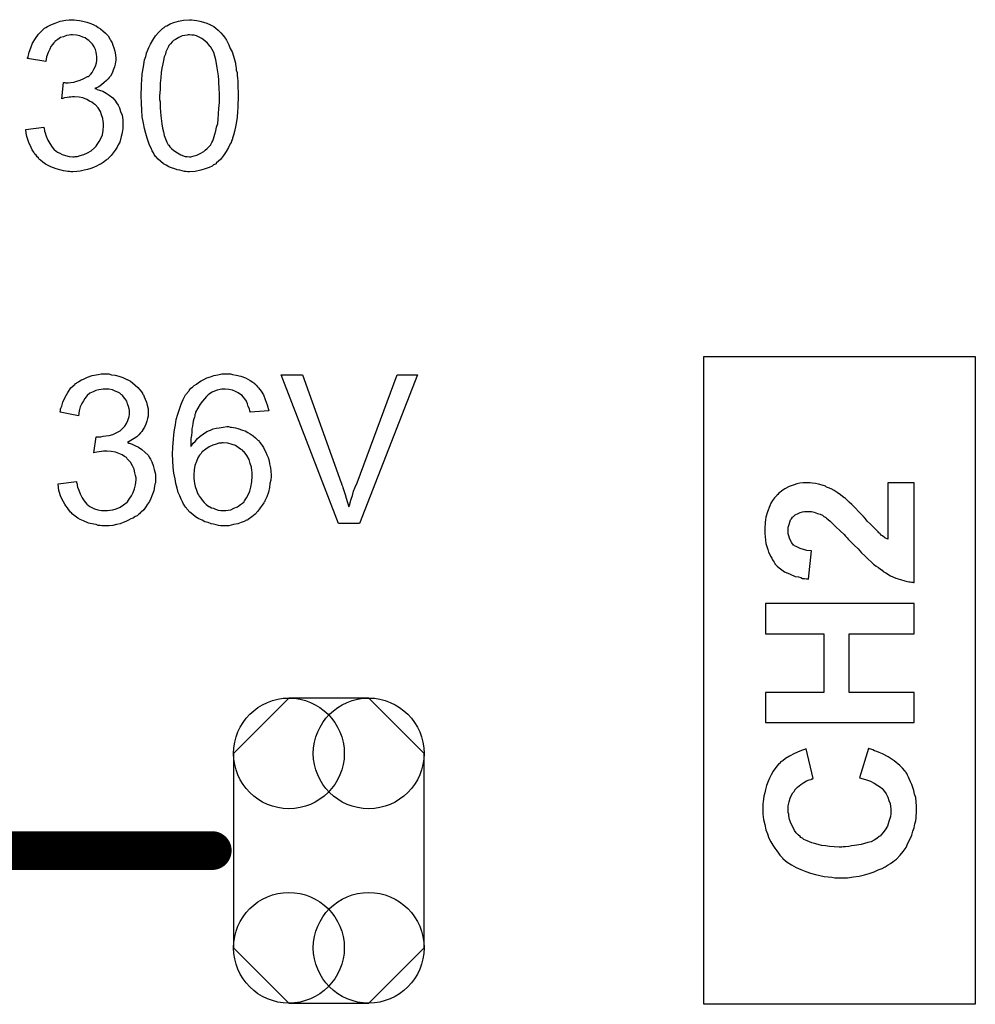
# Model space of a CAD drawing. Extents: x -0.07 to 0.95, y -0.15 to 2.1.
# Tile 25 of 30: x 0.19 to 0.43, y 1.61 to 1.86. Entities that reach past the tile are written whole.
import ezdxf

# ---------------------------------------------------------------- set-up
doc = ezdxf.new("R2010")
doc.units = 0
doc.layers.get('0').update_dxf_attribs({"linetype": 'CONTINUOUS'})
doc.layers.add('gto', color=2, linetype='CONTINUOUS')
doc.layers.add('gts', color=1, linetype='CONTINUOUS')

# ---------------------------------------------------------------- blocks, each defined once
blk = doc.blocks.new('D41')
at = {"const_width": 0.005}
blk.add_lwpolyline([(-0.0025, 0, 1), (0.0025, 0, 1)], format="xyb", close=True, dxfattribs=at)
blk = doc.blocks.new('D135')
blk.add_lwpolyline([(0.0246, -0.0251), (0.0246, 0.0251), (0.0103, 0.0394), (-0.0103, 0.0394), (-0.0246, 0.0251), (-0.0246, -0.0251), (-0.0103, -0.0394), (0.0103, -0.0394)], close=True)
for centre in [(-0.0103, 0.0251), (0.0103, 0.0251), (-0.0103, -0.0251), (0.0103, -0.0251)]:
    blk.add_circle(centre, 0.0143)

msp = doc.modelspace()

# ---------------------------------------------------------------- linework, layer by layer
at = {"layer": 'gto', "color": 2}
for points in [[(0.2009, 1.8645), (0.2017, 1.8644), (0.2026, 1.8642), (0.2036, 1.864), (0.2046, 1.8636), (0.2056, 1.8632), (0.2056, 1.8632), (0.2057, 1.8631), (0.206, 1.863), (0.2065, 1.8626), (0.2071, 1.8622), (0.2077, 1.8617), (0.2084, 1.8611), (0.2091, 1.8604), (0.2096, 1.8595), (0.2097, 1.8594), (0.2098, 1.8591), (0.2101, 1.8586), (0.2103, 1.858), (0.2106, 1.8573), (0.2108, 1.8565), (0.211, 1.8555), (0.2111, 1.8546), (0.2111, 1.8545), (0.2111, 1.8541), (0.211, 1.8537), (0.2109, 1.8531), (0.2107, 1.8524), (0.2104, 1.8516), (0.2101, 1.8508), (0.2097, 1.85), (0.2096, 1.8499), (0.2094, 1.8497), (0.2091, 1.8493), (0.2087, 1.8489), (0.2081, 1.8484), (0.2074, 1.8478), (0.2067, 1.8473), (0.2057, 1.8468), (0.2058, 1.8468), (0.2059, 1.8468), (0.2061, 1.8467), (0.2063, 1.8466), (0.2069, 1.8464), (0.2077, 1.8461), (0.2086, 1.8456), (0.2094, 1.8451), (0.2103, 1.8444), (0.2111, 1.8435), (0.2111, 1.8434), (0.2113, 1.8431), (0.2117, 1.8425), (0.212, 1.8418), (0.2123, 1.8409), (0.2127, 1.8399), (0.2129, 1.8387), (0.2129, 1.8373), (0.2129, 1.8373), (0.2129, 1.8371), (0.2129, 1.8368), (0.2129, 1.8365), (0.2128, 1.836), (0.2127, 1.8355), (0.2126, 1.835), (0.2125, 1.8344), (0.2121, 1.833), (0.2117, 1.8323), (0.2114, 1.8317), (0.2109, 1.8309), (0.2104, 1.8302), (0.2099, 1.8295), (0.2092, 1.8288), (0.2092, 1.8288), (0.2091, 1.8287), (0.2088, 1.8285), (0.2086, 1.8283), (0.2082, 1.828), (0.2078, 1.8277), (0.2073, 1.8274), (0.2067, 1.8271), (0.2061, 1.8268), (0.2053, 1.8264), (0.2046, 1.8262), (0.2038, 1.8259), (0.2029, 1.8257), (0.2019, 1.8255), (0.201, 1.8254), (0.2, 1.8253), (0.1995, 1.8253), (0.1991, 1.8254), (0.1987, 1.8254), (0.1982, 1.8255), (0.1976, 1.8256), (0.197, 1.8257), (0.1957, 1.8261), (0.1943, 1.8266), (0.1936, 1.8269), (0.1929, 1.8273), (0.1922, 1.8278), (0.1916, 1.8283), (0.1915, 1.8284), (0.1914, 1.8285), (0.1912, 1.8287), (0.1911, 1.8289), (0.1908, 1.8292), (0.1905, 1.8296), (0.1902, 1.8299), (0.1899, 1.8304), (0.1895, 1.831), (0.1892, 1.8316), (0.1886, 1.8329), (0.1881, 1.8344), (0.1879, 1.8353), (0.1878, 1.8362), (0.1925, 1.8368), (0.1925, 1.8367), (0.1926, 1.8366), (0.1926, 1.8364), (0.1927, 1.8361), (0.1927, 1.8358), (0.1928, 1.8354), (0.1931, 1.8345), (0.1935, 1.8335), (0.194, 1.8326), (0.1946, 1.8317), (0.1952, 1.8309), (0.1953, 1.8309), (0.1956, 1.8307), (0.196, 1.8304), (0.1966, 1.8301), (0.1972, 1.8298), (0.1981, 1.8295), (0.199, 1.8293), (0.2, 1.8292), (0.2003, 1.8292), (0.2006, 1.8293), (0.2012, 1.8293), (0.2019, 1.8295), (0.2028, 1.8298), (0.2038, 1.8302), (0.2047, 1.8307), (0.2056, 1.8315), (0.2057, 1.8316), (0.206, 1.8319), (0.2063, 1.8324), (0.2068, 1.8331), (0.2072, 1.8339), (0.2076, 1.8349), (0.2078, 1.836), (0.2079, 1.8372), (0.2079, 1.8373), (0.2079, 1.8374), (0.2079, 1.8375), (0.2079, 1.8378), (0.2078, 1.8384), (0.2077, 1.8391), (0.2074, 1.84), (0.2071, 1.8409), (0.2065, 1.8418), (0.2058, 1.8426), (0.2057, 1.8427), (0.2054, 1.8429), (0.2049, 1.8433), (0.2043, 1.8436), (0.2036, 1.844), (0.2026, 1.8444), (0.2016, 1.8446), (0.2004, 1.8447), (0.1999, 1.8447), (0.1995, 1.8446), (0.199, 1.8446), (0.1985, 1.8445), (0.1978, 1.8444), (0.1971, 1.8442), (0.1976, 1.8484), (0.1979, 1.8484), (0.1981, 1.8483), (0.1988, 1.8483), (0.1995, 1.8484), (0.2002, 1.8485), (0.201, 1.8487), (0.2019, 1.849), (0.2028, 1.8494), (0.2038, 1.8499), (0.2038, 1.8499), (0.2039, 1.8499), (0.2042, 1.8501), (0.2046, 1.8505), (0.205, 1.851), (0.2054, 1.8518), (0.2058, 1.8526), (0.2061, 1.8535), (0.2062, 1.8541), (0.2062, 1.8547), (0.2062, 1.8547), (0.2062, 1.8548), (0.2062, 1.8551), (0.2061, 1.8556), (0.206, 1.8562), (0.2058, 1.8569), (0.2055, 1.8576), (0.2051, 1.8583), (0.2044, 1.859), (0.2044, 1.859), (0.2041, 1.8592), (0.2037, 1.8595), (0.2032, 1.8599), (0.2026, 1.8601), (0.2018, 1.8604), (0.2009, 1.8606), (0.1999, 1.8607), (0.1995, 1.8607), (0.199, 1.8606), (0.1983, 1.8605), (0.1976, 1.8602), (0.1968, 1.86), (0.1961, 1.8595), (0.1953, 1.859), (0.1953, 1.8589), (0.1951, 1.8586), (0.1947, 1.8582), (0.1943, 1.8577), (0.194, 1.857), (0.1936, 1.8561), (0.1932, 1.855), (0.193, 1.8538), (0.1883, 1.8546), (0.1883, 1.8547), (0.1884, 1.8549), (0.1884, 1.8551), (0.1885, 1.8554), (0.1886, 1.8558), (0.1887, 1.8562), (0.1891, 1.8573), (0.1896, 1.8585), (0.1903, 1.8597), (0.1911, 1.8609), (0.1922, 1.862), (0.1922, 1.862), (0.1923, 1.8621), (0.1925, 1.8622), (0.1927, 1.8624), (0.193, 1.8626), (0.1934, 1.8628), (0.1938, 1.863), (0.1943, 1.8633), (0.1954, 1.8637), (0.1967, 1.8642), (0.1982, 1.8645), (0.199, 1.8646), (0.2003, 1.8646), (0.2009, 1.8645)], [(0.2313, 1.8645), (0.232, 1.8644), (0.2328, 1.8642), (0.2337, 1.864), (0.2346, 1.8637), (0.2355, 1.8633), (0.2356, 1.8633), (0.2356, 1.8632), (0.2359, 1.8631), (0.2364, 1.8628), (0.2369, 1.8624), (0.2375, 1.8619), (0.2382, 1.8612), (0.2388, 1.8605), (0.2394, 1.8597), (0.2395, 1.8596), (0.2397, 1.8593), (0.2399, 1.8588), (0.2403, 1.8581), (0.2406, 1.8572), (0.2411, 1.8563), (0.2415, 1.8552), (0.2418, 1.854), (0.2418, 1.8539), (0.2419, 1.8538), (0.2419, 1.8536), (0.242, 1.8534), (0.242, 1.853), (0.2421, 1.8526), (0.2422, 1.8521), (0.2422, 1.8516), (0.2424, 1.851), (0.2424, 1.8503), (0.2425, 1.8495), (0.2426, 1.8488), (0.2426, 1.8479), (0.2426, 1.847), (0.2427, 1.846), (0.2427, 1.8449), (0.2427, 1.8449), (0.2427, 1.8446), (0.2427, 1.8443), (0.2427, 1.8438), (0.2426, 1.8432), (0.2426, 1.8425), (0.2426, 1.8418), (0.2425, 1.841), (0.2424, 1.8393), (0.2421, 1.8374), (0.2417, 1.8357), (0.2415, 1.8348), (0.2412, 1.834), (0.2412, 1.8339), (0.2412, 1.8338), (0.2411, 1.8336), (0.241, 1.8333), (0.2409, 1.8329), (0.2406, 1.8325), (0.2402, 1.8316), (0.2396, 1.8306), (0.2389, 1.8295), (0.2381, 1.8285), (0.2371, 1.8276), (0.237, 1.8276), (0.237, 1.8274), (0.2368, 1.8273), (0.2366, 1.8272), (0.2363, 1.8271), (0.236, 1.8268), (0.2352, 1.8264), (0.2342, 1.8261), (0.233, 1.8257), (0.2316, 1.8254), (0.2301, 1.8253), (0.2296, 1.8253), (0.2292, 1.8254), (0.2288, 1.8254), (0.2282, 1.8256), (0.2276, 1.8257), (0.2269, 1.8258), (0.2263, 1.8261), (0.2255, 1.8263), (0.2248, 1.8266), (0.2241, 1.827), (0.2234, 1.8274), (0.2227, 1.828), (0.222, 1.8286), (0.2214, 1.8293), (0.2213, 1.8293), (0.2212, 1.8295), (0.221, 1.8298), (0.2208, 1.8302), (0.2205, 1.8307), (0.2202, 1.8314), (0.2198, 1.8322), (0.2195, 1.833), (0.2192, 1.834), (0.2188, 1.8352), (0.2185, 1.8365), (0.2182, 1.8379), (0.2179, 1.8395), (0.2178, 1.8412), (0.2177, 1.843), (0.2176, 1.8449), (0.2176, 1.845), (0.2176, 1.8452), (0.2176, 1.8456), (0.2176, 1.846), (0.2177, 1.8466), (0.2177, 1.8473), (0.2177, 1.848), (0.2178, 1.8489), (0.2179, 1.8506), (0.2182, 1.8524), (0.2185, 1.8542), (0.2188, 1.8551), (0.219, 1.8559), (0.219, 1.856), (0.219, 1.8561), (0.2192, 1.8563), (0.2193, 1.8566), (0.2194, 1.857), (0.2196, 1.8574), (0.22, 1.8583), (0.2206, 1.8593), (0.2213, 1.8604), (0.2222, 1.8614), (0.2231, 1.8623), (0.2232, 1.8623), (0.2233, 1.8624), (0.2234, 1.8625), (0.2236, 1.8626), (0.2239, 1.8629), (0.2243, 1.863), (0.2251, 1.8635), (0.2261, 1.8639), (0.2273, 1.8642), (0.2286, 1.8645), (0.2301, 1.8646), (0.2306, 1.8646), (0.2313, 1.8645)], [(0.2301, 1.8607), (0.2298, 1.8607), (0.2295, 1.8606), (0.2289, 1.8605), (0.2282, 1.8604), (0.2274, 1.86), (0.2265, 1.8595), (0.226, 1.8592), (0.2256, 1.8589), (0.2252, 1.8584), (0.2248, 1.8579), (0.2248, 1.8579), (0.2247, 1.8577), (0.2246, 1.8575), (0.2244, 1.8572), (0.2243, 1.8568), (0.224, 1.8563), (0.2239, 1.8557), (0.2236, 1.855), (0.2234, 1.8541), (0.2232, 1.8532), (0.223, 1.8521), (0.2228, 1.851), (0.2227, 1.8496), (0.2225, 1.8482), (0.2225, 1.8466), (0.2224, 1.8449), (0.2224, 1.8448), (0.2224, 1.8445), (0.2224, 1.844), (0.2225, 1.8434), (0.2225, 1.8427), (0.2225, 1.8418), (0.2226, 1.8408), (0.2227, 1.8398), (0.223, 1.8377), (0.2231, 1.8366), (0.2234, 1.8356), (0.2236, 1.8347), (0.2239, 1.8338), (0.2243, 1.833), (0.2246, 1.8323), (0.2246, 1.8323), (0.2248, 1.8322), (0.225, 1.8318), (0.2255, 1.8313), (0.2261, 1.8308), (0.227, 1.8302), (0.2279, 1.8297), (0.229, 1.8293), (0.2295, 1.8293), (0.2301, 1.8292), (0.2305, 1.8292), (0.2307, 1.8293), (0.2313, 1.8294), (0.232, 1.8296), (0.2329, 1.83), (0.2338, 1.8306), (0.2342, 1.8309), (0.2347, 1.8313), (0.2351, 1.8318), (0.2356, 1.8323), (0.2356, 1.8324), (0.2357, 1.8325), (0.2358, 1.8327), (0.2359, 1.8329), (0.2361, 1.8333), (0.2363, 1.8338), (0.2365, 1.8344), (0.2367, 1.835), (0.2369, 1.8359), (0.2371, 1.8368), (0.2374, 1.8378), (0.2375, 1.8389), (0.2376, 1.8403), (0.2377, 1.8417), (0.2379, 1.8432), (0.2379, 1.8449), (0.2379, 1.845), (0.2379, 1.845), (0.2379, 1.8453), (0.2379, 1.8458), (0.2378, 1.8465), (0.2378, 1.8472), (0.2377, 1.8481), (0.2377, 1.849), (0.2376, 1.8501), (0.2373, 1.8522), (0.2371, 1.8533), (0.2369, 1.8542), (0.2367, 1.8552), (0.2364, 1.8561), (0.236, 1.8569), (0.2356, 1.8575), (0.2356, 1.8576), (0.2355, 1.8576), (0.2354, 1.8578), (0.2352, 1.858), (0.2348, 1.8585), (0.2341, 1.8591), (0.2333, 1.8597), (0.2324, 1.8602), (0.2319, 1.8604), (0.2313, 1.8606), (0.2307, 1.8606), (0.2301, 1.8607)], [(0.4331, 1.6103), (0.363, 1.6103), (0.363, 1.7776), (0.4331, 1.7776), (0.4331, 1.6103)], [(0.2093, 1.7731), (0.21, 1.7729), (0.2109, 1.7728), (0.2119, 1.7725), (0.2129, 1.7722), (0.2139, 1.7717), (0.214, 1.7717), (0.214, 1.7717), (0.2144, 1.7715), (0.2149, 1.7712), (0.2154, 1.7708), (0.2161, 1.7702), (0.2168, 1.7696), (0.2174, 1.7689), (0.218, 1.7681), (0.218, 1.768), (0.2182, 1.7677), (0.2184, 1.7672), (0.2187, 1.7666), (0.219, 1.7658), (0.2192, 1.765), (0.2194, 1.7641), (0.2194, 1.7631), (0.2194, 1.763), (0.2194, 1.7627), (0.2194, 1.7622), (0.2193, 1.7616), (0.2191, 1.7609), (0.2188, 1.7601), (0.2185, 1.7594), (0.218, 1.7586), (0.218, 1.7585), (0.2178, 1.7582), (0.2175, 1.7579), (0.217, 1.7574), (0.2165, 1.7569), (0.2158, 1.7564), (0.215, 1.7559), (0.2141, 1.7554), (0.2141, 1.7554), (0.2143, 1.7553), (0.2144, 1.7552), (0.2146, 1.7552), (0.2153, 1.755), (0.216, 1.7546), (0.2169, 1.7542), (0.2178, 1.7536), (0.2186, 1.7529), (0.2194, 1.7521), (0.2195, 1.752), (0.2197, 1.7516), (0.22, 1.7511), (0.2204, 1.7504), (0.2207, 1.7495), (0.221, 1.7484), (0.2213, 1.7472), (0.2213, 1.7459), (0.2213, 1.7458), (0.2213, 1.7456), (0.2213, 1.7454), (0.2213, 1.745), (0.2212, 1.7446), (0.2211, 1.7441), (0.221, 1.7435), (0.2209, 1.7429), (0.2204, 1.7416), (0.2201, 1.7409), (0.2198, 1.7402), (0.2193, 1.7395), (0.2188, 1.7388), (0.2183, 1.738), (0.2176, 1.7374), (0.2175, 1.7373), (0.2174, 1.7372), (0.2172, 1.737), (0.2169, 1.7368), (0.2166, 1.7365), (0.2161, 1.7363), (0.2156, 1.7359), (0.215, 1.7357), (0.2144, 1.7353), (0.2137, 1.735), (0.213, 1.7347), (0.2122, 1.7344), (0.2113, 1.7342), (0.2103, 1.734), (0.2094, 1.7339), (0.2083, 1.7339), (0.2078, 1.7339), (0.2075, 1.7339), (0.207, 1.734), (0.2065, 1.734), (0.206, 1.7342), (0.2054, 1.7343), (0.204, 1.7346), (0.2027, 1.7352), (0.2019, 1.7355), (0.2013, 1.7359), (0.2006, 1.7364), (0.1999, 1.7369), (0.1999, 1.7369), (0.1998, 1.737), (0.1996, 1.7372), (0.1994, 1.7374), (0.1992, 1.7377), (0.1989, 1.7381), (0.1986, 1.7385), (0.1982, 1.739), (0.1979, 1.7395), (0.1976, 1.7401), (0.1969, 1.7414), (0.1964, 1.743), (0.1963, 1.7438), (0.1962, 1.7447), (0.2009, 1.7453), (0.2009, 1.7453), (0.2009, 1.7451), (0.201, 1.7449), (0.2011, 1.7446), (0.2011, 1.7443), (0.2012, 1.7439), (0.2015, 1.7431), (0.2019, 1.7421), (0.2024, 1.7411), (0.2029, 1.7403), (0.2036, 1.7395), (0.2037, 1.7394), (0.2039, 1.7392), (0.2044, 1.7389), (0.2049, 1.7386), (0.2056, 1.7383), (0.2064, 1.738), (0.2074, 1.7378), (0.2084, 1.7378), (0.2087, 1.7378), (0.2089, 1.7378), (0.2095, 1.7379), (0.2103, 1.738), (0.2112, 1.7383), (0.2122, 1.7387), (0.2131, 1.7393), (0.214, 1.74), (0.2141, 1.7401), (0.2144, 1.7405), (0.2147, 1.741), (0.2151, 1.7416), (0.2156, 1.7425), (0.2159, 1.7434), (0.2162, 1.7445), (0.2163, 1.7458), (0.2163, 1.7458), (0.2163, 1.7459), (0.2163, 1.7461), (0.2163, 1.7463), (0.2162, 1.7469), (0.216, 1.7476), (0.2158, 1.7485), (0.2154, 1.7494), (0.2149, 1.7503), (0.2141, 1.7511), (0.214, 1.7512), (0.2138, 1.7515), (0.2133, 1.7518), (0.2127, 1.7522), (0.2119, 1.7526), (0.211, 1.7529), (0.2099, 1.7531), (0.2088, 1.7532), (0.2083, 1.7532), (0.2079, 1.7532), (0.2074, 1.7531), (0.2068, 1.753), (0.2062, 1.7529), (0.2054, 1.7527), (0.206, 1.7569), (0.2063, 1.7569), (0.2065, 1.7569), (0.2072, 1.7569), (0.2078, 1.757), (0.2085, 1.7571), (0.2094, 1.7572), (0.2103, 1.7575), (0.2112, 1.7579), (0.2122, 1.7584), (0.2122, 1.7584), (0.2123, 1.7585), (0.2125, 1.7587), (0.2129, 1.7591), (0.2134, 1.7596), (0.2138, 1.7603), (0.2142, 1.7611), (0.2145, 1.7621), (0.2146, 1.7626), (0.2146, 1.7632), (0.2146, 1.7633), (0.2146, 1.7633), (0.2146, 1.7637), (0.2145, 1.7641), (0.2144, 1.7647), (0.2141, 1.7654), (0.2139, 1.7661), (0.2134, 1.7668), (0.2128, 1.7675), (0.2128, 1.7676), (0.2125, 1.7678), (0.2121, 1.7681), (0.2116, 1.7684), (0.2109, 1.7687), (0.2102, 1.769), (0.2093, 1.7692), (0.2083, 1.7692), (0.2078, 1.7692), (0.2073, 1.7691), (0.2067, 1.769), (0.2059, 1.7688), (0.2052, 1.7685), (0.2044, 1.7681), (0.2037, 1.7675), (0.2037, 1.7675), (0.2034, 1.7672), (0.2031, 1.7668), (0.2027, 1.7662), (0.2023, 1.7655), (0.2019, 1.7646), (0.2016, 1.7636), (0.2014, 1.7623), (0.1967, 1.7632), (0.1967, 1.7632), (0.1967, 1.7634), (0.1968, 1.7636), (0.1968, 1.764), (0.1969, 1.7643), (0.1971, 1.7648), (0.1974, 1.7658), (0.198, 1.7671), (0.1987, 1.7683), (0.1995, 1.7695), (0.2006, 1.7705), (0.2006, 1.7706), (0.2007, 1.7706), (0.2009, 1.7707), (0.2011, 1.7709), (0.2014, 1.7711), (0.2018, 1.7713), (0.2022, 1.7716), (0.2027, 1.7718), (0.2038, 1.7723), (0.205, 1.7727), (0.2065, 1.773), (0.2073, 1.7731), (0.2087, 1.7731), (0.2093, 1.7731)], [(0.2403, 1.7731), (0.2407, 1.7731), (0.2412, 1.773), (0.2422, 1.7728), (0.2434, 1.7725), (0.2446, 1.7721), (0.2458, 1.7714), (0.2465, 1.771), (0.247, 1.7706), (0.2471, 1.7705), (0.2471, 1.7705), (0.2473, 1.7703), (0.2474, 1.7701), (0.2477, 1.7698), (0.2479, 1.7695), (0.2486, 1.7687), (0.2492, 1.7677), (0.2497, 1.7665), (0.2502, 1.7651), (0.2506, 1.7636), (0.2458, 1.7632), (0.2458, 1.7632), (0.2458, 1.7633), (0.2457, 1.7636), (0.2456, 1.7641), (0.2453, 1.7647), (0.2451, 1.7654), (0.2448, 1.7661), (0.2444, 1.7667), (0.244, 1.7672), (0.2439, 1.7673), (0.2437, 1.7675), (0.2433, 1.7678), (0.2427, 1.7682), (0.242, 1.7686), (0.2412, 1.7689), (0.2403, 1.7691), (0.2393, 1.7692), (0.2389, 1.7692), (0.2385, 1.7692), (0.238, 1.7691), (0.2373, 1.7689), (0.2366, 1.7687), (0.236, 1.7684), (0.2353, 1.768), (0.2352, 1.7679), (0.2349, 1.7677), (0.2345, 1.7673), (0.234, 1.7667), (0.2335, 1.7661), (0.2329, 1.7653), (0.2323, 1.7643), (0.2317, 1.7632), (0.2317, 1.7631), (0.2317, 1.763), (0.2316, 1.7628), (0.2315, 1.7626), (0.2315, 1.7623), (0.2314, 1.7619), (0.2312, 1.7615), (0.2311, 1.7609), (0.231, 1.7603), (0.2309, 1.7596), (0.2307, 1.7589), (0.2307, 1.7581), (0.2306, 1.7572), (0.2305, 1.7564), (0.2305, 1.7554), (0.2305, 1.7544), (0.2305, 1.7544), (0.2307, 1.7547), (0.2311, 1.7552), (0.2316, 1.7557), (0.2322, 1.7564), (0.2329, 1.757), (0.2337, 1.7576), (0.2346, 1.7582), (0.2346, 1.7582), (0.2347, 1.7582), (0.235, 1.7584), (0.2355, 1.7586), (0.2362, 1.7589), (0.237, 1.7591), (0.2378, 1.7592), (0.2388, 1.7594), (0.2398, 1.7595), (0.2402, 1.7595), (0.2406, 1.7594), (0.241, 1.7594), (0.2415, 1.7593), (0.242, 1.7592), (0.2426, 1.759), (0.2438, 1.7586), (0.2445, 1.7584), (0.2452, 1.758), (0.2458, 1.7576), (0.2466, 1.7571), (0.2472, 1.7566), (0.2478, 1.756), (0.2479, 1.7559), (0.248, 1.7558), (0.2482, 1.7556), (0.2483, 1.7554), (0.2486, 1.755), (0.2489, 1.7546), (0.2492, 1.7541), (0.2495, 1.7535), (0.2498, 1.7529), (0.2501, 1.7522), (0.2504, 1.7515), (0.2507, 1.7507), (0.2508, 1.7499), (0.251, 1.7489), (0.2511, 1.748), (0.2512, 1.747), (0.2512, 1.7469), (0.2512, 1.7468), (0.2512, 1.7466), (0.2512, 1.7464), (0.2511, 1.746), (0.2511, 1.7457), (0.2509, 1.7448), (0.2508, 1.7438), (0.2505, 1.7426), (0.2501, 1.7414), (0.2496, 1.7403), (0.2496, 1.7402), (0.2495, 1.7401), (0.2494, 1.74), (0.2493, 1.7398), (0.2489, 1.7392), (0.2484, 1.7385), (0.2478, 1.7377), (0.2471, 1.7369), (0.2462, 1.7362), (0.2453, 1.7355), (0.2452, 1.7355), (0.2452, 1.7354), (0.245, 1.7353), (0.2448, 1.7353), (0.2442, 1.735), (0.2435, 1.7347), (0.2426, 1.7344), (0.2415, 1.7342), (0.2403, 1.7339), (0.2391, 1.7339), (0.2388, 1.7339), (0.2385, 1.7339), (0.2381, 1.7339), (0.2376, 1.734), (0.237, 1.7341), (0.2363, 1.7343), (0.2357, 1.7344), (0.2349, 1.7347), (0.2341, 1.7349), (0.2334, 1.7353), (0.2325, 1.7357), (0.2317, 1.7362), (0.231, 1.7368), (0.2302, 1.7374), (0.2295, 1.7382), (0.2294, 1.7383), (0.2293, 1.7384), (0.2291, 1.7386), (0.2289, 1.739), (0.2286, 1.7395), (0.2283, 1.7401), (0.228, 1.7408), (0.2276, 1.7416), (0.2272, 1.7425), (0.2269, 1.7436), (0.2266, 1.7448), (0.2264, 1.746), (0.2261, 1.7475), (0.2259, 1.749), (0.2258, 1.7507), (0.2257, 1.7525), (0.2257, 1.7525), (0.2257, 1.7526), (0.2257, 1.7527), (0.2257, 1.753), (0.2258, 1.7535), (0.2258, 1.7543), (0.2259, 1.7552), (0.226, 1.7562), (0.2261, 1.7574), (0.2262, 1.7587), (0.2265, 1.76), (0.2267, 1.7613), (0.2271, 1.7627), (0.2275, 1.764), (0.228, 1.7653), (0.2285, 1.7665), (0.2291, 1.7677), (0.2299, 1.7687), (0.2299, 1.7687), (0.23, 1.7688), (0.2302, 1.7691), (0.2305, 1.7694), (0.2309, 1.7697), (0.2313, 1.7701), (0.2319, 1.7705), (0.2324, 1.7709), (0.2331, 1.7713), (0.2338, 1.7717), (0.2346, 1.7721), (0.2355, 1.7724), (0.2364, 1.7727), (0.2374, 1.7729), (0.2385, 1.7731), (0.2396, 1.7731), (0.24, 1.7731), (0.2403, 1.7731)], [(0.274, 1.7345), (0.2686, 1.7345), (0.2538, 1.7729), (0.2593, 1.7729), (0.2693, 1.745), (0.2693, 1.745), (0.2694, 1.7449), (0.2694, 1.7447), (0.2695, 1.7445), (0.2696, 1.7441), (0.2697, 1.7438), (0.27, 1.743), (0.2703, 1.742), (0.2706, 1.741), (0.2713, 1.7388), (0.2713, 1.7388), (0.2714, 1.7389), (0.2714, 1.7391), (0.2715, 1.7393), (0.2716, 1.7399), (0.2719, 1.7408), (0.2722, 1.7417), (0.2725, 1.7428), (0.2729, 1.7439), (0.2734, 1.745), (0.2838, 1.7729), (0.289, 1.7729), (0.274, 1.7345)], [(0.2388, 1.7553), (0.2385, 1.7553), (0.2383, 1.7552), (0.2377, 1.7552), (0.237, 1.755), (0.2361, 1.7547), (0.2352, 1.7543), (0.2343, 1.7537), (0.2334, 1.753), (0.2333, 1.7529), (0.2331, 1.7526), (0.2327, 1.7521), (0.2323, 1.7514), (0.2319, 1.7505), (0.2315, 1.7495), (0.2313, 1.7483), (0.2312, 1.747), (0.2312, 1.7469), (0.2312, 1.7466), (0.2312, 1.7461), (0.2313, 1.7455), (0.2314, 1.7448), (0.2316, 1.744), (0.2319, 1.7431), (0.2322, 1.7423), (0.2322, 1.7422), (0.2324, 1.7419), (0.2326, 1.7415), (0.233, 1.741), (0.2334, 1.7405), (0.2339, 1.7399), (0.2344, 1.7394), (0.2351, 1.7389), (0.2352, 1.7389), (0.2354, 1.7388), (0.2358, 1.7385), (0.2363, 1.7384), (0.2368, 1.7382), (0.2375, 1.7379), (0.2382, 1.7378), (0.239, 1.7378), (0.2393, 1.7378), (0.2395, 1.7378), (0.2401, 1.7379), (0.2408, 1.738), (0.2416, 1.7384), (0.2425, 1.7388), (0.2433, 1.7394), (0.2438, 1.7397), (0.2442, 1.7401), (0.2442, 1.7402), (0.2443, 1.7403), (0.2445, 1.7406), (0.2448, 1.7411), (0.2453, 1.7419), (0.2457, 1.7428), (0.246, 1.7439), (0.2462, 1.7452), (0.2463, 1.7467), (0.2463, 1.7468), (0.2463, 1.7469), (0.2463, 1.7471), (0.2463, 1.7474), (0.2463, 1.7477), (0.2462, 1.7481), (0.2461, 1.749), (0.2458, 1.75), (0.2455, 1.751), (0.2449, 1.752), (0.2442, 1.753), (0.2441, 1.7531), (0.2438, 1.7534), (0.2433, 1.7537), (0.2427, 1.7541), (0.242, 1.7546), (0.2411, 1.7549), (0.24, 1.7552), (0.2388, 1.7553)], [(0.4173, 1.745), (0.4105, 1.745), (0.4105, 1.7304), (0.4097, 1.7308), (0.4091, 1.7313), (0.4088, 1.7315), (0.4086, 1.7317), (0.4085, 1.7318), (0.4085, 1.7319), (0.4082, 1.7321), (0.408, 1.7323), (0.4073, 1.733), (0.4066, 1.7337), (0.4059, 1.7344), (0.4052, 1.7351), (0.4047, 1.7357), (0.4045, 1.736), (0.4043, 1.7361), (0.4042, 1.7362), (0.4042, 1.7363), (0.403, 1.7375), (0.4021, 1.7385), (0.4012, 1.7394), (0.4005, 1.74), (0.4, 1.7405), (0.3996, 1.7409), (0.3993, 1.7411), (0.3992, 1.7411), (0.3983, 1.7419), (0.3974, 1.7425), (0.3966, 1.743), (0.3959, 1.7434), (0.3952, 1.7437), (0.3947, 1.7439), (0.3945, 1.744), (0.3944, 1.7441), (0.3935, 1.7444), (0.3926, 1.7446), (0.3918, 1.7448), (0.391, 1.7449), (0.3904, 1.745), (0.3899, 1.745), (0.3894, 1.745), (0.3886, 1.745), (0.3878, 1.7449), (0.387, 1.7447), (0.3863, 1.7445), (0.385, 1.744), (0.3839, 1.7434), (0.3834, 1.7431), (0.383, 1.7428), (0.3826, 1.7425), (0.3823, 1.7422), (0.3821, 1.742), (0.3819, 1.7419), (0.3818, 1.7418), (0.3818, 1.7417), (0.3812, 1.7411), (0.3807, 1.7404), (0.3803, 1.7397), (0.38, 1.739), (0.3794, 1.7375), (0.379, 1.7361), (0.3789, 1.7354), (0.3788, 1.7348), (0.3788, 1.7342), (0.3787, 1.7337), (0.3787, 1.7334), (0.3787, 1.7331), (0.3787, 1.7329), (0.3787, 1.7328), (0.3787, 1.7319), (0.3788, 1.731), (0.379, 1.7293), (0.3795, 1.7278), (0.3797, 1.7271), (0.38, 1.7265), (0.3802, 1.726), (0.3805, 1.7255), (0.3807, 1.7251), (0.3809, 1.7248), (0.3811, 1.7245), (0.3812, 1.7243), (0.3813, 1.7242), (0.3813, 1.7241), (0.3819, 1.7235), (0.3824, 1.723), (0.3831, 1.7225), (0.3838, 1.722), (0.3853, 1.7214), (0.3866, 1.7208), (0.3874, 1.7207), (0.388, 1.7205), (0.3885, 1.7203), (0.389, 1.7203), (0.3895, 1.7202), (0.3898, 1.7202), (0.39, 1.7201), (0.39, 1.7201), (0.3908, 1.7274), (0.3896, 1.7275), (0.3887, 1.7278), (0.3879, 1.728), (0.3873, 1.7283), (0.3868, 1.7285), (0.3864, 1.7287), (0.3862, 1.7289), (0.3861, 1.7289), (0.3857, 1.7295), (0.3854, 1.7301), (0.3851, 1.7307), (0.3849, 1.7313), (0.3848, 1.7318), (0.3848, 1.7323), (0.3848, 1.7325), (0.3848, 1.7326), (0.3848, 1.7335), (0.385, 1.7342), (0.3852, 1.7348), (0.3854, 1.7354), (0.3856, 1.7357), (0.3859, 1.7361), (0.386, 1.7362), (0.3861, 1.7363), (0.3866, 1.7367), (0.3873, 1.7371), (0.3879, 1.7373), (0.3885, 1.7375), (0.389, 1.7376), (0.3895, 1.7376), (0.3899, 1.7376), (0.3908, 1.7376), (0.3915, 1.7374), (0.3923, 1.7371), (0.393, 1.7369), (0.3936, 1.7366), (0.394, 1.7363), (0.3943, 1.7361), (0.3944, 1.7361), (0.3947, 1.7359), (0.3951, 1.7355), (0.3956, 1.7351), (0.3961, 1.7346), (0.3971, 1.7336), (0.3982, 1.7326), (0.3992, 1.7316), (0.3996, 1.7312), (0.4, 1.7308), (0.4003, 1.7304), (0.4005, 1.7302), (0.4007, 1.73), (0.4007, 1.73), (0.4018, 1.7289), (0.4028, 1.7279), (0.4037, 1.7269), (0.4046, 1.7261), (0.4054, 1.7253), (0.4062, 1.7246), (0.4068, 1.724), (0.4075, 1.7235), (0.4081, 1.7231), (0.4086, 1.7227), (0.409, 1.7224), (0.4093, 1.7221), (0.4096, 1.7219), (0.4098, 1.7218), (0.4099, 1.7217), (0.41, 1.7217), (0.4112, 1.721), (0.4126, 1.7204), (0.4138, 1.72), (0.4149, 1.7197), (0.4159, 1.7194), (0.4163, 1.7194), (0.4166, 1.7193), (0.4169, 1.7193), (0.4171, 1.7192), (0.4173, 1.7192), (0.4173, 1.745)], [(0.4173, 1.7138), (0.3789, 1.7138), (0.3789, 1.706), (0.394, 1.706), (0.394, 1.6908), (0.3789, 1.6908), (0.3789, 1.6831), (0.4173, 1.6831), (0.4173, 1.6908), (0.4005, 1.6908), (0.4005, 1.706), (0.4173, 1.706), (0.4173, 1.7138)], [(0.4056, 1.6764), (0.4055, 1.6764), (0.4032, 1.6688), (0.4047, 1.6684), (0.406, 1.6679), (0.407, 1.6674), (0.4079, 1.6668), (0.4086, 1.6664), (0.409, 1.666), (0.4093, 1.6657), (0.4094, 1.6656), (0.4101, 1.6647), (0.4105, 1.6638), (0.4108, 1.6629), (0.4111, 1.6622), (0.4112, 1.6614), (0.4113, 1.6608), (0.4113, 1.6606), (0.4113, 1.6604), (0.4113, 1.6604), (0.4113, 1.6603), (0.4113, 1.6595), (0.4112, 1.6588), (0.4108, 1.6575), (0.4104, 1.6563), (0.4098, 1.6554), (0.4092, 1.6546), (0.4088, 1.6541), (0.4086, 1.6538), (0.4084, 1.6537), (0.4083, 1.6536), (0.4083, 1.6536), (0.4077, 1.6531), (0.407, 1.6527), (0.4062, 1.6523), (0.4053, 1.6521), (0.4036, 1.6516), (0.4019, 1.6513), (0.4011, 1.6512), (0.4004, 1.6511), (0.3996, 1.651), (0.399, 1.651), (0.3986, 1.6509), (0.3979, 1.6509), (0.3966, 1.651), (0.3954, 1.6511), (0.3944, 1.6512), (0.3934, 1.6513), (0.3925, 1.6516), (0.3916, 1.6518), (0.3909, 1.652), (0.3903, 1.6523), (0.3897, 1.6525), (0.3892, 1.6527), (0.3888, 1.6529), (0.3885, 1.6532), (0.3882, 1.6533), (0.388, 1.6534), (0.3879, 1.6536), (0.3879, 1.6536), (0.3873, 1.6541), (0.3868, 1.6546), (0.3864, 1.6552), (0.3861, 1.6558), (0.3855, 1.6569), (0.3851, 1.658), (0.3849, 1.659), (0.3849, 1.6594), (0.3848, 1.6598), (0.3848, 1.6601), (0.3848, 1.6603), (0.3848, 1.6604), (0.3848, 1.6605), (0.3848, 1.6616), (0.385, 1.6626), (0.3853, 1.6635), (0.3856, 1.6643), (0.386, 1.6649), (0.3863, 1.6653), (0.3865, 1.6656), (0.3865, 1.6657), (0.3872, 1.6664), (0.388, 1.6671), (0.3888, 1.6676), (0.3895, 1.668), (0.3902, 1.6683), (0.3907, 1.6684), (0.3909, 1.6685), (0.3911, 1.6685), (0.3911, 1.6686), (0.3912, 1.6686), (0.3894, 1.6763), (0.3878, 1.6757), (0.3864, 1.6751), (0.3851, 1.6744), (0.3841, 1.6738), (0.3834, 1.6732), (0.383, 1.673), (0.3828, 1.6728), (0.3826, 1.6726), (0.3824, 1.6724), (0.3823, 1.6724), (0.3823, 1.6723), (0.3816, 1.6715), (0.3809, 1.6705), (0.3804, 1.6696), (0.3799, 1.6687), (0.3795, 1.6677), (0.3792, 1.6668), (0.3789, 1.6658), (0.3787, 1.6649), (0.3785, 1.6641), (0.3784, 1.6633), (0.3783, 1.6627), (0.3782, 1.662), (0.3782, 1.6615), (0.3782, 1.6612), (0.3782, 1.6609), (0.3782, 1.6609), (0.3782, 1.6594), (0.3784, 1.658), (0.3787, 1.6567), (0.379, 1.6554), (0.3794, 1.6543), (0.3798, 1.6532), (0.3803, 1.6523), (0.3808, 1.6514), (0.3813, 1.6506), (0.3818, 1.6499), (0.3823, 1.6493), (0.3826, 1.6488), (0.383, 1.6484), (0.3833, 1.6481), (0.3834, 1.6479), (0.3835, 1.6479), (0.3845, 1.647), (0.3856, 1.6463), (0.3868, 1.6456), (0.388, 1.6451), (0.3893, 1.6446), (0.3905, 1.6442), (0.3918, 1.6438), (0.3929, 1.6436), (0.3941, 1.6433), (0.3951, 1.6432), (0.396, 1.6431), (0.3968, 1.643), (0.3975, 1.643), (0.398, 1.643), (0.3984, 1.643), (0.4001, 1.643), (0.4016, 1.6432), (0.4031, 1.6434), (0.4045, 1.6437), (0.4057, 1.6441), (0.407, 1.6445), (0.408, 1.645), (0.409, 1.6454), (0.4098, 1.6458), (0.4106, 1.6463), (0.4112, 1.6467), (0.4118, 1.6471), (0.4122, 1.6474), (0.4125, 1.6476), (0.4127, 1.6478), (0.4127, 1.6478), (0.4137, 1.6488), (0.4145, 1.6498), (0.4152, 1.6508), (0.4157, 1.6519), (0.4162, 1.6529), (0.4167, 1.654), (0.417, 1.655), (0.4173, 1.6559), (0.4175, 1.6569), (0.4177, 1.6577), (0.4178, 1.6585), (0.4178, 1.6591), (0.4179, 1.6597), (0.4179, 1.66), (0.4179, 1.6603), (0.4179, 1.6604), (0.4179, 1.6615), (0.4178, 1.6626), (0.4177, 1.6637), (0.4174, 1.6646), (0.4172, 1.6655), (0.417, 1.6663), (0.4167, 1.6671), (0.4164, 1.6678), (0.4161, 1.6684), (0.4158, 1.669), (0.4156, 1.6695), (0.4154, 1.6699), (0.4152, 1.6702), (0.415, 1.6704), (0.415, 1.6705), (0.4149, 1.6706), (0.4143, 1.6713), (0.4136, 1.672), (0.4121, 1.6732), (0.4106, 1.6742), (0.4091, 1.675), (0.4083, 1.6753), (0.4077, 1.6756), (0.4071, 1.6758), (0.4066, 1.676), (0.4061, 1.6762), (0.4058, 1.6763), (0.4056, 1.6764)]]:
    msp.add_lwpolyline(points, dxfattribs=at)
at = {"layer": 'gto', "color": 2, "const_width": 0.01}
msp.add_lwpolyline([(0.178, 1.65), (0.236, 1.65)], dxfattribs=at)

# ---------------------------------------------------------------- block references
at = {"layer": 'gto'}
msp.add_blockref('D41', (0.236, 1.65), dxfattribs=at)
at = {"layer": 'gts'}
msp.add_blockref('D135', (0.2661, 1.65), dxfattribs=at)

doc.saveas('drawing.dxf')
